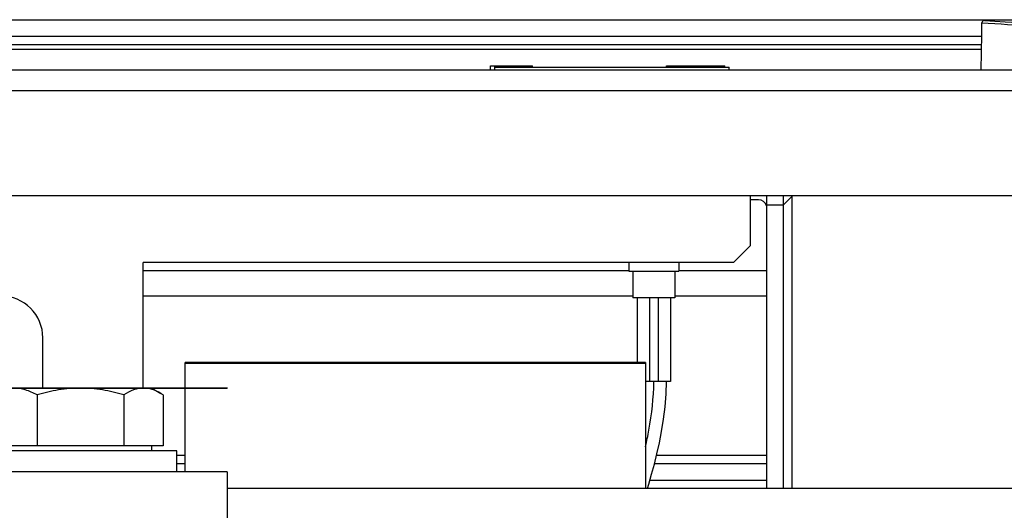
# Model space of a CAD drawing. Header units: millimetres. Extents: x 0 to 2500, y 0 to 2200.
# Tile 22 of 67: x 1676 to 1794, y 368 to 427. Entities that reach past the tile are written whole.
import ezdxf

# ---------------------------------------------------------------- set-up
doc = ezdxf.new("R2010")
doc.units = ezdxf.units.MM
doc.header["$LTSCALE"] = 143.407407
for name, color, linetype in [('00_COMPONENTS', 7, 'CONTINUOUS'), ('_1091541', 7, 'CONTINUOUS'), ('_694961', 7, 'CONTINUOUS'), ('_80600', 7, 'CONTINUOUS')]:
    doc.layers.add(name, color=color, linetype=linetype)

msp = doc.modelspace()

# ---------------------------------------------------------------- linework, layer by layer
at = {"layer": '00_COMPONENTS', "color": 7, "linetype": 'CONTINUOUS'}
for p, q in [((1369, 427.05), (1918.47, 427.05)), ((1790.92, 425.05), (1369.74, 425.05)), ((1369.64, 423.55), (1790.9, 423.55)), ((1790.91, 424.05), (1369.74, 424.05)), ((1732.24, 421.55), (1737.24, 421.55)), ((1732.24, 421.05), (1732.24, 421.55)), ((1732.74, 421.05), (1732.74, 421.55)), ((1732.74, 421.4), (1760.74, 421.4)), ((1737.24, 421.4), (1737.24, 421.55)), ((1753.24, 421.55), (1760.24, 421.55)), ((1753.24, 421.4), (1753.24, 421.55)), ((1760.24, 421.4), (1760.24, 421.55)), ((1760.74, 421.05), (1760.74, 421.4)), ((1351.24, 421.05), (1936.24, 421.05)), ((1933.24, 418.55), (1354.24, 418.55)), ((1356.24, 406.05), (1932.24, 406.05)), ((1763.24, 406.05), (1763.24, 400.05)), ((1765.24, 371.05), (1765.24, 406.05)), ((1767.24, 371.05), (1767.24, 406.05)), ((1768.24, 405.95), (1767.24, 404.95)), ((1768.24, 406.05), (1768.24, 371.05)), ((1764.24, 405.55), (1763.24, 405.55)), ((1765.24, 404.95), (1767.24, 404.95)), ((1761.24, 398.05), (1763.24, 400.05)), ((1761.24, 398.05), (1690.74, 398.05)), ((1690.74, 383.05), (1690.74, 398.05)), ((1748.74, 398.05), (1748.74, 397)), ((1754.74, 398.05), (1754.74, 397)), ((1748.74, 397.05), (1690.74, 397.05)), ((1748.74, 397), (1754.74, 397)), ((1749.24, 397), (1749.24, 393.82)), ((1754.24, 397), (1754.24, 393.82)), ((1765.24, 397.05), (1754.74, 397.05)), ((1749.24, 394.05), (1690.74, 394.05)), ((1754.24, 393.82), (1749.24, 393.82)), ((1749.74, 393.82), (1749.74, 386.1)), ((1751.24, 393.82), (1751.24, 383.82)), ((1752.24, 393.82), (1752.24, 383.82)), ((1753.74, 393.82), (1753.74, 383.82)), ((1765.24, 394.05), (1754.24, 394.05)), ((1750.74, 386.1), (1695.74, 386.1)), ((1695.74, 383.1), (1695.74, 386.1)), ((1695.74, 386.04), (1750.74, 386.04)), ((1750.74, 386.1), (1750.74, 371.05)), ((1753.74, 383.82), (1750.74, 383.82)), ((1753.2, 382.38), (1753.24, 383.82)), ((1628.74, 383.1), (1700.74, 383.1)), ((1628.74, 383.05), (1700.74, 383.05)), ((1691.74, 383.05), (1692.85, 382.41)), ((1695.74, 373.05), (1695.74, 383.05)), ((1700.74, 383.1), (1700.74, 383.05)), ((1753.08, 380.82), (1753.2, 382.38)), ((1678.05, 382.25), (1678.05, 376.15)), ((1688.42, 382.25), (1688.42, 376.15)), ((1693.11, 382.25), (1693.11, 376.15)), ((1752.9, 379.32), (1753.08, 380.82)), ((1752.67, 377.88), (1752.9, 379.32)), ((1752.41, 376.52), (1752.67, 377.88)), ((1752.11, 375.2), (1752.41, 376.52)), ((1694.74, 375.55), (1670.74, 375.55)), ((1693.11, 376.15), (1672.36, 376.15)), ((1691.74, 375.55), (1691.74, 376.15)), ((1694.74, 373.05), (1694.74, 375.55)), ((1694.74, 375.05), (1695.74, 375.05)), ((1751.8, 373.95), (1752.11, 375.2)), ((1752.08, 375.05), (1765.24, 375.05)), ((1694.74, 374.05), (1695.74, 374.05)), ((1751.47, 372.75), (1751.8, 373.95)), ((1751.83, 374.05), (1765.24, 374.05)), ((1751.13, 371.59), (1751.47, 372.75)), ((1751.27, 372.05), (1765.24, 372.05)), ((1750.97, 371.05), (1751.13, 371.59))]:
    msp.add_line(p, q, dxfattribs=at)
for centre, radius, start, end in [((1419.55, 430.23), 371.41, 358.5847, 359.4511), ((1791.24, 426.67), 0.3, 86.2755, 179.4511), ((1831.97, 1089.58), 664.17, 266.45819, 266.98486), ((1830.24, 1025.7), 600, 266.2755, 273.7245), ((1764.24, 404.55), 1, 15.1692, 90), ((1689.06, 375.92), 7.51, 57.3521, 59.8908)]:
    msp.add_arc(centre, radius, start, end, dxfattribs=at)
for points, knots in [([(1750.74, 376.04), (1750.89, 376.7), (1751.42, 379.27), (1751.72, 381.89), (1751.74, 383.82)], [0, 0, 0, 0, 0.260114, 1, 1, 1, 1]), ([(1678.05, 382.25), (1677.6, 382.49), (1676.68, 382.89), (1675.69, 383.05), (1675.2, 383.05)], [0, 0, 0, 0, 0.511854, 1, 1, 1, 1]), ([(1683.24, 383.05), (1682.36, 383.05), (1680.6, 382.9), (1678.89, 382.49), (1678.05, 382.25)], [0, 0, 0, 0, 0.499887, 1, 1, 1, 1]), ([(1688.42, 382.25), (1687.58, 382.49), (1685.87, 382.9), (1684.11, 383.05), (1683.24, 383.05)], [0, 0, 0, 0, 0.500113, 1, 1, 1, 1]), ([(1690.77, 383.05), (1690.37, 383.05), (1689.53, 382.88), (1688.79, 382.48), (1688.42, 382.25)], [0, 0, 0, 0, 0.481007, 1, 1, 1, 1]), ([(1692.83, 382.42), (1692.51, 382.61), (1691.85, 382.93), (1691.12, 383.05), (1690.77, 383.05)], [0, 0, 0, 0, 0.51576, 1, 1, 1, 1])]:
    msp.add_open_spline(points, degree=3, knots=knots, dxfattribs=at)
at = {"layer": '_1091541', "color": 7, "linetype": 'CONTINUOUS'}
msp.add_line((1678.74, 383.1), (1678.74, 389.05), dxfattribs=at)
msp.add_arc((1673.74, 389.05), 5, 0, 90, dxfattribs=at)
at = {"layer": '_694961', "color": 7, "linetype": 'CONTINUOUS'}
for q in [(1628.74, 373.05), (1700.74, 367.05)]:
    msp.add_line((1700.74, 373.05), q, dxfattribs=at)
at = {"layer": '_80600', "color": 7, "linetype": 'CONTINUOUS'}
msp.add_line((1798.74, 371.05), (1700.74, 371.05), dxfattribs=at)

doc.saveas('drawing.dxf')
